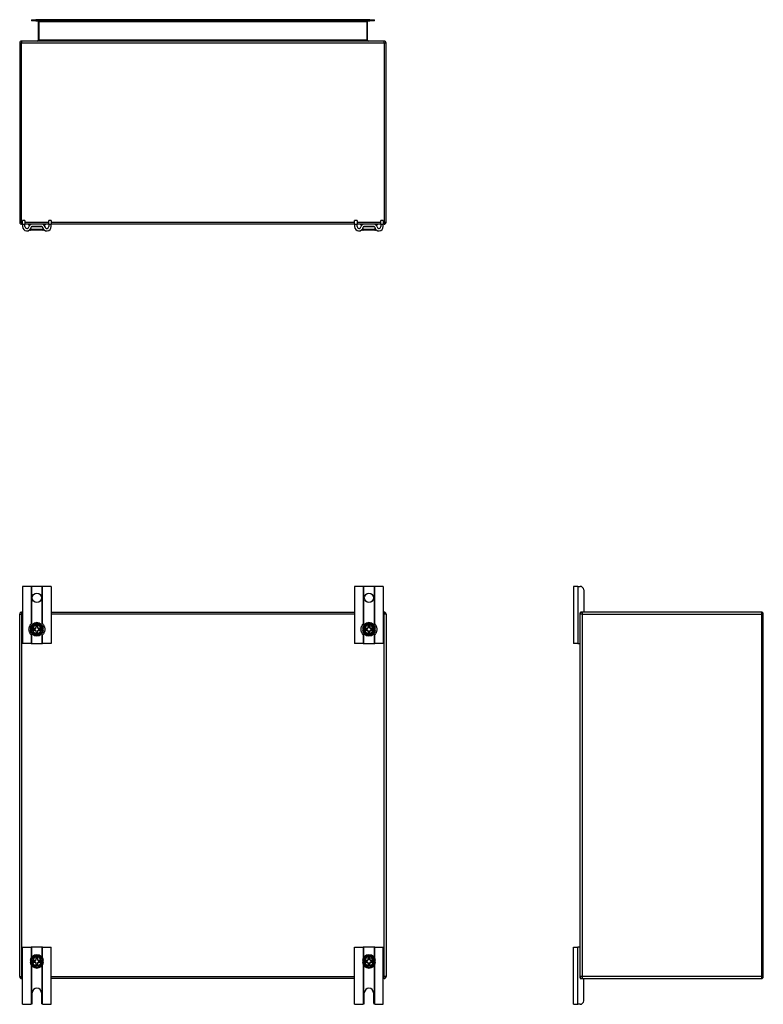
# Model space of a CAD drawing. Header units: inches. Extents: x 7 to 112, y 7 to 76.
# Tile 2 of 61: x 7 to 40, y 33 to 76. Entities that reach past the tile are written whole.
import ezdxf

# ---------------------------------------------------------------- set-up
doc = ezdxf.new("R2010")
doc.units = ezdxf.units.IN
doc.header["$MEASUREMENT"] = 0
doc.layers.add('Visible Edges(ANSI)', color=7, linetype='Continuous', lineweight=25)
doc.layers.add('Visible Tangent Edges(ANSI)', color=7, linetype='Continuous', lineweight=25)

msp = doc.modelspace()

# ---------------------------------------------------------------- linework, layer by layer
at = {"layer": 'Visible Edges(ANSI)'}
for p, q in [((7.985, 75.954), (8.182, 75.954)), ((7.985, 75.954), (7.985, 75.901)), ((8.182, 75.901), (7.985, 75.901)), ((22.765, 75.954), (8.182, 75.954)), ((8.182, 75.901), (22.765, 75.901)), ((8.286, 75.87), (8.286, 75.054)), ((22.66, 75.054), (22.66, 75.87)), ((22.765, 75.954), (22.961, 75.954)), ((22.961, 75.901), (22.765, 75.901)), ((22.961, 75.901), (22.961, 75.954)), ((7.473, 74.939), (7.473, 67.107)), ((23.389, 75.023), (7.557, 75.023)), ((23.473, 67.107), (23.473, 74.939)), ((7.598, 67.024), (7.598, 67.18)), ((7.703, 67.18), (7.598, 67.18)), ((7.703, 67.18), (7.703, 67.024)), ((8.848, 67.18), (8.743, 67.18)), ((8.743, 67.024), (8.743, 67.18)), ((8.848, 67.18), (8.848, 67.024)), ((22.098, 67.024), (22.098, 67.18)), ((22.203, 67.18), (22.098, 67.18)), ((22.203, 67.18), (22.203, 67.024)), ((23.348, 67.18), (23.243, 67.18)), ((23.243, 67.024), (23.243, 67.18)), ((23.348, 67.18), (23.348, 67.024)), ((7.598, 67.023), (7.557, 67.023)), ((7.598, 67.024), (7.598, 66.918)), ((7.703, 66.918), (7.703, 67.024)), ((8.002, 67.023), (7.703, 67.023)), ((7.849, 67.011), (7.849, 67.015)), ((7.932, 67.003), (7.857, 67.003)), ((7.957, 66.835), (7.955, 66.835)), ((8.482, 66.76), (7.964, 66.76)), ((8.444, 67.023), (8.002, 67.023)), ((8.444, 66.918), (8.002, 66.918)), ((8.743, 67.023), (8.444, 67.023)), ((8.492, 66.835), (8.49, 66.835)), ((8.589, 67.003), (8.515, 67.003)), ((8.597, 67.011), (8.597, 67.015)), ((8.743, 67.024), (8.743, 66.918)), ((8.848, 66.918), (8.848, 67.024)), ((22.098, 67.023), (8.848, 67.023)), ((22.098, 67.024), (22.098, 66.918)), ((22.203, 66.918), (22.203, 67.024)), ((22.502, 67.023), (22.203, 67.023)), ((22.349, 67.011), (22.349, 67.015)), ((22.432, 67.003), (22.357, 67.003)), ((22.457, 66.835), (22.455, 66.835)), ((22.982, 66.76), (22.464, 66.76)), ((22.944, 67.023), (22.502, 67.023)), ((22.944, 66.918), (22.502, 66.918)), ((23.243, 67.023), (22.944, 67.023)), ((22.992, 66.835), (22.99, 66.835)), ((23.089, 67.003), (23.015, 67.003)), ((23.097, 67.011), (23.097, 67.015)), ((23.243, 67.024), (23.243, 66.918)), ((23.348, 66.918), (23.348, 67.024)), ((23.389, 67.023), (23.348, 67.023)), ((7.971, 51.208), (7.598, 51.208)), ((7.598, 51.208), (7.598, 48.708)), ((8.002, 51.208), (7.971, 51.208)), ((8.444, 51.208), (8.002, 51.208)), ((8.475, 51.208), (8.444, 51.208)), ((8.848, 51.208), (8.475, 51.208)), ((8.848, 51.208), (8.848, 48.708)), ((22.471, 51.208), (22.098, 51.208)), ((22.098, 51.208), (22.098, 48.708)), ((22.502, 51.208), (22.471, 51.208)), ((22.944, 51.208), (22.502, 51.208)), ((22.975, 51.208), (22.944, 51.208)), ((23.348, 51.208), (22.975, 51.208)), ((23.348, 51.208), (23.348, 48.708)), ((31.836, 51.208), (31.648, 51.208)), ((31.648, 51.208), (31.648, 48.708)), ((31.836, 51.208), (31.942, 51.208)), ((32.098, 51.052), (32.098, 50.114)), ((7.473, 34.167), (7.473, 49.999)), ((7.557, 50.083), (7.598, 50.083)), ((8.848, 50.083), (22.098, 50.083)), ((23.348, 50.083), (23.389, 50.083)), ((23.473, 49.999), (23.473, 34.167)), ((31.941, 49.999), (31.941, 50.052)), ((31.941, 34.167), (31.941, 49.999)), ((31.972, 50.083), (32.025, 50.083)), ((39.857, 50.083), (32.025, 50.083)), ((39.941, 34.167), (39.941, 49.999)), ((8.182, 49.479), (8.19, 49.471)), ((8.19, 49.403), (8.19, 49.471)), ((8.19, 49.471), (8.257, 49.471)), ((8.257, 49.471), (8.265, 49.479)), ((8.257, 49.471), (8.257, 49.403)), ((22.682, 49.479), (22.69, 49.471)), ((22.69, 49.403), (22.69, 49.471)), ((22.69, 49.471), (22.757, 49.471)), ((22.757, 49.471), (22.765, 49.479)), ((22.757, 49.471), (22.757, 49.403)), ((7.934, 49.367), (7.964, 49.367)), ((7.964, 49.3), (7.934, 49.3)), ((7.964, 49.367), (8.021, 49.367)), ((8.021, 49.3), (7.964, 49.3)), ((8.021, 49.367), (8.029, 49.367)), ((8.029, 49.3), (8.021, 49.3)), ((8.029, 49.367), (8.036, 49.367)), ((8.036, 49.3), (8.029, 49.3)), ((8.036, 49.367), (8.154, 49.367)), ((8.154, 49.3), (8.036, 49.3)), ((8.085, 49.3), (8.085, 49.367)), ((8.154, 49.367), (8.15, 49.375)), ((8.154, 49.3), (8.15, 49.292)), ((8.154, 49.367), (8.19, 49.403)), ((8.19, 49.264), (8.154, 49.3)), ((8.182, 49.406), (8.19, 49.403)), ((8.19, 49.264), (8.182, 49.26)), ((8.19, 49.195), (8.182, 49.188)), ((8.19, 49.195), (8.19, 49.264)), ((8.257, 49.195), (8.19, 49.195)), ((8.257, 49.403), (8.265, 49.406)), ((8.257, 49.403), (8.293, 49.367)), ((8.293, 49.3), (8.257, 49.264)), ((8.265, 49.26), (8.257, 49.264)), ((8.257, 49.264), (8.257, 49.195)), ((8.265, 49.188), (8.257, 49.195)), ((8.293, 49.367), (8.296, 49.375)), ((8.293, 49.367), (8.41, 49.367)), ((8.41, 49.3), (8.293, 49.3)), ((8.293, 49.3), (8.296, 49.292)), ((8.361, 49.367), (8.361, 49.3)), ((8.41, 49.367), (8.417, 49.367)), ((8.417, 49.3), (8.41, 49.3)), ((8.417, 49.367), (8.425, 49.367)), ((8.425, 49.3), (8.417, 49.3)), ((8.425, 49.367), (8.482, 49.367)), ((8.482, 49.3), (8.425, 49.3)), ((8.482, 49.367), (8.512, 49.367)), ((8.512, 49.3), (8.482, 49.3)), ((22.434, 49.367), (22.464, 49.367)), ((22.464, 49.3), (22.434, 49.3)), ((22.464, 49.367), (22.521, 49.367)), ((22.521, 49.3), (22.464, 49.3)), ((22.521, 49.367), (22.529, 49.367)), ((22.529, 49.3), (22.521, 49.3)), ((22.529, 49.367), (22.536, 49.367)), ((22.536, 49.3), (22.529, 49.3)), ((22.536, 49.367), (22.654, 49.367)), ((22.654, 49.3), (22.536, 49.3)), ((22.585, 49.3), (22.585, 49.367)), ((22.654, 49.367), (22.65, 49.375)), ((22.654, 49.3), (22.65, 49.292)), ((22.654, 49.367), (22.69, 49.403)), ((22.69, 49.264), (22.654, 49.3)), ((22.682, 49.406), (22.69, 49.403)), ((22.69, 49.264), (22.682, 49.26)), ((22.69, 49.195), (22.682, 49.188)), ((22.69, 49.195), (22.69, 49.264)), ((22.757, 49.195), (22.69, 49.195)), ((22.757, 49.403), (22.765, 49.406)), ((22.757, 49.403), (22.793, 49.367)), ((22.793, 49.3), (22.757, 49.264)), ((22.765, 49.26), (22.757, 49.264)), ((22.757, 49.264), (22.757, 49.195)), ((22.765, 49.188), (22.757, 49.195)), ((22.793, 49.367), (22.796, 49.375)), ((22.793, 49.367), (22.91, 49.367)), ((22.91, 49.3), (22.793, 49.3)), ((22.793, 49.3), (22.796, 49.292)), ((22.861, 49.367), (22.861, 49.3)), ((22.91, 49.367), (22.917, 49.367)), ((22.917, 49.3), (22.91, 49.3)), ((22.917, 49.367), (22.925, 49.367)), ((22.925, 49.3), (22.917, 49.3)), ((22.925, 49.367), (22.982, 49.367)), ((22.982, 49.3), (22.925, 49.3)), ((22.982, 49.367), (23.012, 49.367)), ((23.012, 49.3), (22.982, 49.3)), ((7.971, 48.708), (7.598, 48.708)), ((7.971, 48.708), (8.002, 48.708)), ((8.002, 48.708), (8.444, 48.708)), ((8.444, 48.708), (8.475, 48.708)), ((8.848, 48.708), (8.475, 48.708)), ((22.471, 48.708), (22.098, 48.708)), ((22.471, 48.708), (22.502, 48.708)), ((22.502, 48.708), (22.944, 48.708)), ((22.944, 48.708), (22.975, 48.708)), ((23.348, 48.708), (22.975, 48.708)), ((31.836, 48.708), (31.648, 48.708)), ((31.836, 48.708), (31.91, 48.708)), ((31.941, 48.708), (31.91, 48.708)), ((7.598, 35.458), (7.971, 35.458)), ((7.598, 32.958), (7.598, 35.458)), ((8.002, 35.458), (7.971, 35.458)), ((8.444, 35.458), (8.002, 35.458)), ((8.475, 35.458), (8.444, 35.458)), ((8.475, 35.458), (8.848, 35.458)), ((8.848, 32.958), (8.848, 35.458)), ((22.098, 35.458), (22.471, 35.458)), ((22.098, 32.958), (22.098, 35.458)), ((22.502, 35.458), (22.471, 35.458)), ((22.944, 35.458), (22.502, 35.458)), ((22.975, 35.458), (22.944, 35.458)), ((22.975, 35.458), (23.348, 35.458)), ((23.348, 32.958), (23.348, 35.458)), ((31.648, 35.458), (31.836, 35.458)), ((31.648, 32.958), (31.648, 35.458)), ((31.91, 35.458), (31.836, 35.458)), ((31.91, 35.458), (31.941, 35.458)), ((7.934, 34.867), (7.964, 34.867)), ((7.964, 34.867), (8.021, 34.867)), ((8.021, 34.867), (8.029, 34.867)), ((8.029, 34.867), (8.036, 34.867)), ((8.036, 34.867), (8.154, 34.867)), ((8.085, 34.8), (8.085, 34.867)), ((8.154, 34.867), (8.15, 34.875)), ((8.154, 34.867), (8.19, 34.903)), ((8.182, 34.979), (8.19, 34.971)), ((8.182, 34.906), (8.19, 34.903)), ((8.19, 34.903), (8.19, 34.971)), ((8.19, 34.971), (8.257, 34.971)), ((8.257, 34.971), (8.265, 34.979)), ((8.257, 34.971), (8.257, 34.903)), ((8.257, 34.903), (8.265, 34.906)), ((8.257, 34.903), (8.293, 34.867)), ((8.293, 34.867), (8.296, 34.875)), ((8.293, 34.867), (8.41, 34.867)), ((8.361, 34.867), (8.361, 34.8)), ((8.41, 34.867), (8.417, 34.867)), ((8.417, 34.867), (8.425, 34.867)), ((8.425, 34.867), (8.482, 34.867)), ((8.482, 34.867), (8.512, 34.867)), ((22.434, 34.867), (22.464, 34.867)), ((22.464, 34.867), (22.521, 34.867)), ((22.521, 34.867), (22.529, 34.867)), ((22.529, 34.867), (22.536, 34.867)), ((22.536, 34.867), (22.654, 34.867)), ((22.585, 34.8), (22.585, 34.867)), ((22.654, 34.867), (22.65, 34.875)), ((22.654, 34.867), (22.69, 34.903)), ((22.682, 34.979), (22.69, 34.971)), ((22.682, 34.906), (22.69, 34.903)), ((22.69, 34.903), (22.69, 34.971)), ((22.69, 34.971), (22.757, 34.971)), ((22.757, 34.971), (22.765, 34.979)), ((22.757, 34.971), (22.757, 34.903)), ((22.757, 34.903), (22.765, 34.906)), ((22.757, 34.903), (22.793, 34.867)), ((22.793, 34.867), (22.796, 34.875)), ((22.793, 34.867), (22.91, 34.867)), ((22.861, 34.867), (22.861, 34.8)), ((22.91, 34.867), (22.917, 34.867)), ((22.917, 34.867), (22.925, 34.867)), ((22.925, 34.867), (22.982, 34.867)), ((22.982, 34.867), (23.012, 34.867)), ((7.964, 34.8), (7.934, 34.8)), ((8.021, 34.8), (7.964, 34.8)), ((8.029, 34.8), (8.021, 34.8)), ((8.036, 34.8), (8.029, 34.8)), ((8.154, 34.8), (8.036, 34.8)), ((8.154, 34.8), (8.15, 34.792)), ((8.19, 34.764), (8.154, 34.8)), ((8.19, 34.764), (8.182, 34.76)), ((8.19, 34.695), (8.182, 34.688)), ((8.19, 34.695), (8.19, 34.764)), ((8.257, 34.695), (8.19, 34.695)), ((8.293, 34.8), (8.257, 34.764)), ((8.265, 34.76), (8.257, 34.764)), ((8.257, 34.764), (8.257, 34.695)), ((8.265, 34.688), (8.257, 34.695)), ((8.41, 34.8), (8.293, 34.8)), ((8.293, 34.8), (8.296, 34.792)), ((8.417, 34.8), (8.41, 34.8)), ((8.425, 34.8), (8.417, 34.8)), ((8.482, 34.8), (8.425, 34.8)), ((8.512, 34.8), (8.482, 34.8)), ((22.464, 34.8), (22.434, 34.8)), ((22.521, 34.8), (22.464, 34.8)), ((22.529, 34.8), (22.521, 34.8)), ((22.536, 34.8), (22.529, 34.8)), ((22.654, 34.8), (22.536, 34.8)), ((22.654, 34.8), (22.65, 34.792)), ((22.69, 34.764), (22.654, 34.8)), ((22.69, 34.764), (22.682, 34.76)), ((22.69, 34.695), (22.682, 34.688)), ((22.69, 34.695), (22.69, 34.764)), ((22.757, 34.695), (22.69, 34.695)), ((22.793, 34.8), (22.757, 34.764)), ((22.765, 34.76), (22.757, 34.764)), ((22.757, 34.764), (22.757, 34.695)), ((22.765, 34.688), (22.757, 34.695)), ((22.91, 34.8), (22.793, 34.8)), ((22.793, 34.8), (22.796, 34.792)), ((22.917, 34.8), (22.91, 34.8)), ((22.925, 34.8), (22.917, 34.8)), ((22.982, 34.8), (22.925, 34.8)), ((23.012, 34.8), (22.982, 34.8)), ((7.598, 34.083), (7.557, 34.083)), ((22.098, 34.083), (8.848, 34.083)), ((23.389, 34.083), (23.348, 34.083)), ((31.941, 34.114), (31.941, 34.167)), ((32.025, 34.083), (31.972, 34.083)), ((32.025, 34.083), (39.857, 34.083)), ((32.098, 33.114), (32.098, 34.052)), ((8.02, 33.02), (8.02, 33.458)), ((8.426, 33.458), (8.426, 33.02)), ((22.52, 33.02), (22.52, 33.458)), ((22.926, 33.458), (22.926, 33.02)), ((7.598, 32.958), (7.958, 32.958)), ((8.488, 32.958), (8.848, 32.958)), ((22.098, 32.958), (22.458, 32.958)), ((22.988, 32.958), (23.348, 32.958)), ((31.648, 32.958), (31.836, 32.958)), ((31.942, 32.958), (31.836, 32.958))]:
    msp.add_line(p, q, dxfattribs=at)
at = {"layer": 'Visible Edges(ANSI)', "flags": 128}
for points in [[(7.94, 66.807), (7.938, 66.804), (7.937, 66.802), (7.936, 66.8), (7.935, 66.797), (7.935, 66.794), (7.935, 66.792), (7.934, 66.789), (7.935, 66.786), (7.935, 66.784), (7.936, 66.781), (7.937, 66.778), (7.938, 66.776), (7.939, 66.774), (7.941, 66.771), (7.943, 66.769), (7.944, 66.768), (7.947, 66.766), (7.949, 66.764), (7.951, 66.763), (7.954, 66.762), (7.956, 66.761), (7.959, 66.761), (7.962, 66.76), (7.964, 66.76)], [(7.957, 66.835), (7.956, 66.834), (7.955, 66.833), (7.955, 66.831), (7.954, 66.83), (7.954, 66.829), (7.953, 66.828), (7.952, 66.827), (7.952, 66.825), (7.951, 66.824), (7.95, 66.823), (7.95, 66.822), (7.949, 66.821), (7.948, 66.819), (7.948, 66.818), (7.947, 66.817), (7.946, 66.816), (7.945, 66.815), (7.945, 66.814), (7.944, 66.812), (7.943, 66.811), (7.942, 66.81), (7.942, 66.809), (7.941, 66.808), (7.94, 66.807)], [(8.482, 66.76), (8.485, 66.76), (8.488, 66.761), (8.49, 66.761), (8.493, 66.762), (8.495, 66.763), (8.498, 66.764), (8.5, 66.766), (8.502, 66.768), (8.504, 66.769), (8.506, 66.771), (8.507, 66.774), (8.509, 66.776), (8.51, 66.778), (8.511, 66.781), (8.511, 66.784), (8.512, 66.786), (8.512, 66.789), (8.512, 66.792), (8.512, 66.794), (8.511, 66.797), (8.51, 66.8), (8.509, 66.802), (8.508, 66.804), (8.507, 66.807)], [(8.507, 66.807), (8.506, 66.808), (8.505, 66.809), (8.504, 66.81), (8.503, 66.811), (8.503, 66.812), (8.502, 66.814), (8.501, 66.815), (8.5, 66.816), (8.5, 66.817), (8.499, 66.818), (8.498, 66.819), (8.498, 66.821), (8.497, 66.822), (8.496, 66.823), (8.495, 66.824), (8.495, 66.825), (8.494, 66.827), (8.493, 66.828), (8.493, 66.829), (8.492, 66.83), (8.492, 66.831), (8.491, 66.833), (8.49, 66.834), (8.49, 66.835)], [(22.44, 66.807), (22.438, 66.804), (22.437, 66.802), (22.436, 66.8), (22.435, 66.797), (22.435, 66.794), (22.435, 66.792), (22.434, 66.789), (22.435, 66.786), (22.435, 66.784), (22.436, 66.781), (22.437, 66.778), (22.438, 66.776), (22.439, 66.774), (22.441, 66.771), (22.443, 66.769), (22.444, 66.768), (22.447, 66.766), (22.449, 66.764), (22.451, 66.763), (22.454, 66.762), (22.456, 66.761), (22.459, 66.761), (22.462, 66.76), (22.464, 66.76)], [(22.457, 66.835), (22.456, 66.834), (22.455, 66.833), (22.455, 66.831), (22.454, 66.83), (22.454, 66.829), (22.453, 66.828), (22.452, 66.827), (22.452, 66.825), (22.451, 66.824), (22.45, 66.823), (22.45, 66.822), (22.449, 66.821), (22.448, 66.819), (22.448, 66.818), (22.447, 66.817), (22.446, 66.816), (22.445, 66.815), (22.445, 66.814), (22.444, 66.812), (22.443, 66.811), (22.442, 66.81), (22.442, 66.809), (22.441, 66.808), (22.44, 66.807)], [(22.982, 66.76), (22.985, 66.76), (22.988, 66.761), (22.99, 66.761), (22.993, 66.762), (22.995, 66.763), (22.998, 66.764), (23, 66.766), (23.002, 66.768), (23.004, 66.769), (23.006, 66.771), (23.007, 66.774), (23.009, 66.776), (23.01, 66.778), (23.011, 66.781), (23.011, 66.784), (23.012, 66.786), (23.012, 66.789), (23.012, 66.792), (23.012, 66.794), (23.011, 66.797), (23.01, 66.8), (23.009, 66.802), (23.008, 66.804), (23.007, 66.807)], [(23.007, 66.807), (23.006, 66.808), (23.005, 66.809), (23.004, 66.81), (23.003, 66.811), (23.003, 66.812), (23.002, 66.814), (23.001, 66.815), (23, 66.816), (23, 66.817), (22.999, 66.818), (22.998, 66.819), (22.998, 66.821), (22.997, 66.822), (22.996, 66.823), (22.995, 66.824), (22.995, 66.825), (22.994, 66.827), (22.993, 66.828), (22.993, 66.829), (22.992, 66.83), (22.992, 66.831), (22.991, 66.833), (22.99, 66.834), (22.99, 66.835)], [(7.971, 49.098), (7.966, 49.104), (7.958, 49.114), (7.948, 49.127), (7.937, 49.142), (7.925, 49.161), (7.913, 49.183), (7.903, 49.205), (7.895, 49.229), (7.888, 49.254), (7.883, 49.281), (7.88, 49.307), (7.879, 49.333), (7.88, 49.359), (7.883, 49.385), (7.888, 49.412), (7.895, 49.437), (7.903, 49.461), (7.913, 49.483), (7.925, 49.505), (7.937, 49.524), (7.948, 49.54), (7.958, 49.553), (7.966, 49.562), (7.971, 49.568)], [(7.971, 49.568), (7.972, 49.569), (7.972, 49.569), (7.973, 49.57), (7.974, 49.571), (7.975, 49.572), (7.976, 49.573), (7.977, 49.574), (7.978, 49.575), (7.979, 49.576), (7.98, 49.577), (7.981, 49.579), (7.983, 49.58), (7.984, 49.581), (7.986, 49.583), (7.987, 49.584), (7.989, 49.586), (7.99, 49.587), (7.992, 49.589), (7.994, 49.59), (7.995, 49.592), (7.997, 49.593), (7.999, 49.594), (8, 49.596), (8.002, 49.597)], [(8.444, 49.597), (8.446, 49.596), (8.448, 49.594), (8.449, 49.593), (8.451, 49.592), (8.453, 49.59), (8.454, 49.589), (8.456, 49.587), (8.458, 49.586), (8.459, 49.584), (8.461, 49.583), (8.462, 49.581), (8.464, 49.58), (8.465, 49.579), (8.466, 49.577), (8.468, 49.576), (8.469, 49.575), (8.47, 49.574), (8.471, 49.573), (8.472, 49.572), (8.473, 49.571), (8.474, 49.57), (8.474, 49.569), (8.475, 49.569), (8.475, 49.568)], [(8.475, 49.568), (8.48, 49.562), (8.489, 49.553), (8.499, 49.54), (8.51, 49.524), (8.522, 49.505), (8.533, 49.483), (8.543, 49.461), (8.552, 49.437), (8.559, 49.412), (8.564, 49.385), (8.567, 49.359), (8.568, 49.333), (8.567, 49.307), (8.564, 49.281), (8.559, 49.254), (8.552, 49.229), (8.543, 49.205), (8.533, 49.183), (8.522, 49.161), (8.51, 49.142), (8.499, 49.127), (8.489, 49.114), (8.48, 49.104), (8.475, 49.098)], [(22.471, 49.098), (22.466, 49.104), (22.458, 49.114), (22.448, 49.127), (22.437, 49.142), (22.425, 49.161), (22.413, 49.183), (22.403, 49.205), (22.395, 49.229), (22.388, 49.254), (22.383, 49.281), (22.38, 49.307), (22.379, 49.333), (22.38, 49.359), (22.383, 49.385), (22.388, 49.412), (22.395, 49.437), (22.403, 49.461), (22.413, 49.483), (22.425, 49.505), (22.437, 49.524), (22.448, 49.54), (22.458, 49.553), (22.466, 49.562), (22.471, 49.568)], [(22.471, 49.568), (22.472, 49.569), (22.472, 49.569), (22.473, 49.57), (22.474, 49.571), (22.475, 49.572), (22.476, 49.573), (22.477, 49.574), (22.478, 49.575), (22.479, 49.576), (22.48, 49.577), (22.481, 49.579), (22.483, 49.58), (22.484, 49.581), (22.486, 49.583), (22.487, 49.584), (22.489, 49.586), (22.49, 49.587), (22.492, 49.589), (22.494, 49.59), (22.495, 49.592), (22.497, 49.593), (22.499, 49.594), (22.5, 49.596), (22.502, 49.597)], [(22.944, 49.597), (22.946, 49.596), (22.948, 49.594), (22.949, 49.593), (22.951, 49.592), (22.953, 49.59), (22.954, 49.589), (22.956, 49.587), (22.958, 49.586), (22.959, 49.584), (22.961, 49.583), (22.962, 49.581), (22.964, 49.58), (22.965, 49.579), (22.966, 49.577), (22.968, 49.576), (22.969, 49.575), (22.97, 49.574), (22.971, 49.573), (22.972, 49.572), (22.973, 49.571), (22.974, 49.57), (22.974, 49.569), (22.975, 49.569), (22.975, 49.568)], [(22.975, 49.568), (22.98, 49.562), (22.989, 49.553), (22.999, 49.54), (23.01, 49.524), (23.022, 49.505), (23.033, 49.483), (23.043, 49.461), (23.052, 49.437), (23.059, 49.412), (23.064, 49.385), (23.067, 49.359), (23.068, 49.333), (23.067, 49.307), (23.064, 49.281), (23.059, 49.254), (23.052, 49.229), (23.043, 49.205), (23.033, 49.183), (23.022, 49.161), (23.01, 49.142), (22.999, 49.127), (22.989, 49.114), (22.98, 49.104), (22.975, 49.098)], [(8.002, 49.069), (8, 49.07), (7.999, 49.072), (7.997, 49.073), (7.995, 49.075), (7.994, 49.076), (7.992, 49.078), (7.99, 49.079), (7.989, 49.081), (7.987, 49.082), (7.986, 49.084), (7.984, 49.085), (7.983, 49.086), (7.981, 49.088), (7.98, 49.089), (7.979, 49.09), (7.978, 49.092), (7.977, 49.093), (7.976, 49.094), (7.975, 49.095), (7.974, 49.096), (7.973, 49.097), (7.972, 49.097), (7.972, 49.098), (7.971, 49.098)], [(8.475, 49.098), (8.475, 49.098), (8.474, 49.097), (8.474, 49.097), (8.473, 49.096), (8.472, 49.095), (8.471, 49.094), (8.47, 49.093), (8.469, 49.092), (8.468, 49.09), (8.466, 49.089), (8.465, 49.088), (8.464, 49.086), (8.462, 49.085), (8.461, 49.084), (8.459, 49.082), (8.458, 49.081), (8.456, 49.079), (8.454, 49.078), (8.453, 49.076), (8.451, 49.075), (8.449, 49.073), (8.448, 49.072), (8.446, 49.07), (8.444, 49.069)], [(22.502, 49.069), (22.5, 49.07), (22.499, 49.072), (22.497, 49.073), (22.495, 49.075), (22.494, 49.076), (22.492, 49.078), (22.49, 49.079), (22.489, 49.081), (22.487, 49.082), (22.486, 49.084), (22.484, 49.085), (22.483, 49.086), (22.481, 49.088), (22.48, 49.089), (22.479, 49.09), (22.478, 49.092), (22.477, 49.093), (22.476, 49.094), (22.475, 49.095), (22.474, 49.096), (22.473, 49.097), (22.472, 49.097), (22.472, 49.098), (22.471, 49.098)], [(22.975, 49.098), (22.975, 49.098), (22.974, 49.097), (22.974, 49.097), (22.973, 49.096), (22.972, 49.095), (22.971, 49.094), (22.97, 49.093), (22.969, 49.092), (22.968, 49.09), (22.966, 49.089), (22.965, 49.088), (22.964, 49.086), (22.962, 49.085), (22.961, 49.084), (22.959, 49.082), (22.958, 49.081), (22.956, 49.079), (22.954, 49.078), (22.953, 49.076), (22.951, 49.075), (22.949, 49.073), (22.948, 49.072), (22.946, 49.07), (22.944, 49.069)], [(7.971, 32.96), (7.971, 32.96), (7.971, 32.959), (7.97, 32.959), (7.97, 32.959), (7.97, 32.959), (7.969, 32.959), (7.969, 32.959), (7.968, 32.959), (7.968, 32.959), (7.967, 32.959), (7.967, 32.959), (7.966, 32.959), (7.966, 32.959), (7.965, 32.959), (7.965, 32.958), (7.964, 32.958), (7.963, 32.958), (7.963, 32.958), (7.962, 32.958), (7.961, 32.958), (7.961, 32.958), (7.96, 32.958), (7.959, 32.958), (7.958, 32.958)], [(8.002, 32.976), (8.001, 32.975), (7.999, 32.974), (7.998, 32.972), (7.996, 32.971), (7.994, 32.97), (7.993, 32.969), (7.991, 32.968), (7.989, 32.967), (7.988, 32.966), (7.986, 32.965), (7.985, 32.964), (7.983, 32.963), (7.981, 32.963), (7.98, 32.962), (7.979, 32.962), (7.978, 32.961), (7.976, 32.961), (7.975, 32.961), (7.974, 32.96), (7.974, 32.96), (7.973, 32.96), (7.972, 32.96), (7.972, 32.96), (7.971, 32.96)], [(8.475, 32.96), (8.475, 32.96), (8.474, 32.96), (8.474, 32.96), (8.473, 32.96), (8.472, 32.96), (8.471, 32.961), (8.47, 32.961), (8.469, 32.961), (8.468, 32.962), (8.466, 32.962), (8.465, 32.963), (8.463, 32.963), (8.462, 32.964), (8.46, 32.965), (8.459, 32.966), (8.457, 32.967), (8.455, 32.968), (8.454, 32.969), (8.452, 32.97), (8.451, 32.971), (8.449, 32.972), (8.447, 32.974), (8.446, 32.975), (8.444, 32.976)], [(8.488, 32.958), (8.487, 32.958), (8.487, 32.958), (8.486, 32.958), (8.485, 32.958), (8.485, 32.958), (8.484, 32.958), (8.483, 32.958), (8.483, 32.958), (8.482, 32.958), (8.481, 32.959), (8.481, 32.959), (8.48, 32.959), (8.48, 32.959), (8.479, 32.959), (8.479, 32.959), (8.478, 32.959), (8.478, 32.959), (8.477, 32.959), (8.477, 32.959), (8.476, 32.959), (8.476, 32.959), (8.476, 32.959), (8.475, 32.96), (8.475, 32.96)], [(22.471, 32.96), (22.471, 32.96), (22.471, 32.959), (22.47, 32.959), (22.47, 32.959), (22.47, 32.959), (22.469, 32.959), (22.469, 32.959), (22.468, 32.959), (22.468, 32.959), (22.467, 32.959), (22.467, 32.959), (22.466, 32.959), (22.466, 32.959), (22.465, 32.959), (22.465, 32.958), (22.464, 32.958), (22.463, 32.958), (22.463, 32.958), (22.462, 32.958), (22.461, 32.958), (22.461, 32.958), (22.46, 32.958), (22.459, 32.958), (22.458, 32.958)], [(22.502, 32.976), (22.501, 32.975), (22.499, 32.974), (22.498, 32.972), (22.496, 32.971), (22.494, 32.97), (22.493, 32.969), (22.491, 32.968), (22.489, 32.967), (22.488, 32.966), (22.486, 32.965), (22.485, 32.964), (22.483, 32.963), (22.481, 32.963), (22.48, 32.962), (22.479, 32.962), (22.478, 32.961), (22.476, 32.961), (22.475, 32.961), (22.474, 32.96), (22.474, 32.96), (22.473, 32.96), (22.472, 32.96), (22.472, 32.96), (22.471, 32.96)], [(22.975, 32.96), (22.975, 32.96), (22.974, 32.96), (22.974, 32.96), (22.973, 32.96), (22.972, 32.96), (22.971, 32.961), (22.97, 32.961), (22.969, 32.961), (22.968, 32.962), (22.966, 32.962), (22.965, 32.963), (22.963, 32.963), (22.962, 32.964), (22.96, 32.965), (22.959, 32.966), (22.957, 32.967), (22.955, 32.968), (22.954, 32.969), (22.952, 32.97), (22.951, 32.971), (22.949, 32.972), (22.947, 32.974), (22.946, 32.975), (22.944, 32.976)], [(22.988, 32.958), (22.987, 32.958), (22.987, 32.958), (22.986, 32.958), (22.985, 32.958), (22.985, 32.958), (22.984, 32.958), (22.983, 32.958), (22.983, 32.958), (22.982, 32.958), (22.981, 32.959), (22.981, 32.959), (22.98, 32.959), (22.98, 32.959), (22.979, 32.959), (22.979, 32.959), (22.978, 32.959), (22.978, 32.959), (22.977, 32.959), (22.977, 32.959), (22.976, 32.959), (22.976, 32.959), (22.976, 32.959), (22.975, 32.96), (22.975, 32.96)]]:
    msp.add_lwpolyline(points, dxfattribs=at)
at = {"layer": 'Visible Edges(ANSI)'}
for centre in [(8.223, 50.708), (22.723, 50.708)]:
    msp.add_circle(centre, 0.203, dxfattribs=at)
for centre, radius, start, end in [((8.255, 75.87), 0.031, 0, 90), ((22.691, 75.87), 0.031, 90, 180), ((7.557, 74.939), 0.084, 90, 180), ((8.255, 75.054), 0.031, 270, 0), ((22.691, 75.054), 0.031, 180, 270), ((23.389, 74.939), 0.084, 0, 90), ((7.557, 67.107), 0.084, 180, 270), ((23.389, 67.107), 0.084, 270, 0), ((7.786, 66.918), 0.188, 180, 351.8436), ((7.786, 66.918), 0.0825, 180, 351.8436), ((7.857, 67.015), 0.00787, 90, 180), ((7.857, 67.011), 0.00787, 180, 270), ((8.002, 66.887), 0.136, 90, 171.8436), ((7.781, 66.918), 0.192, 334.4877, 352.4645), ((8.002, 66.887), 0.031, 90, 171.8436), ((8.444, 66.887), 0.136, 8.1564, 90), ((8.444, 66.887), 0.031, 8.1564, 90), ((8.661, 66.918), 0.188, 188.1564, 0), ((8.665, 66.918), 0.192, 187.5355, 205.5123), ((8.661, 66.918), 0.0825, 188.1564, 0), ((8.589, 67.015), 0.00787, 0, 90), ((8.589, 67.011), 0.00787, 270, 0), ((22.286, 66.918), 0.188, 180, 351.8436), ((22.286, 66.918), 0.0825, 180, 351.8436), ((22.357, 67.015), 0.00787, 90, 180), ((22.357, 67.011), 0.00787, 180, 270), ((22.502, 66.887), 0.136, 90, 171.8436), ((22.281, 66.918), 0.192, 334.4877, 352.4645), ((22.502, 66.887), 0.031, 90, 171.8436), ((22.944, 66.887), 0.136, 8.1564, 90), ((22.944, 66.887), 0.031, 8.1564, 90), ((23.161, 66.918), 0.188, 188.1564, 0), ((23.165, 66.918), 0.192, 187.5355, 205.5123), ((23.161, 66.918), 0.0825, 188.1564, 0), ((23.089, 67.015), 0.00787, 0, 90), ((23.089, 67.011), 0.00787, 270, 0), ((31.942, 51.052), 0.156, 0, 90), ((7.557, 49.999), 0.084, 90, 180), ((23.389, 49.999), 0.084, 0, 90), ((32.025, 49.999), 0.084, 90, 180), ((31.972, 50.052), 0.031, 90, 180), ((32.067, 50.114), 0.031, 270, 0), ((39.857, 49.999), 0.084, 0, 90), ((8.223, 49.333), 0.291, 6.6104, 173.3896), ((8.223, 49.333), 0.197, 9.7878, 170.2122), ((22.723, 49.333), 0.291, 6.6104, 173.3896), ((22.723, 49.333), 0.197, 9.7878, 170.2122), ((8.223, 49.333), 0.291, 186.6104, 353.3896), ((8.223, 49.333), 0.269, 172.8461, 187.1539), ((8.223, 49.333), 0.197, 189.7878, 350.2122), ((8.223, 49.333), 0.269, 352.8461, 7.1539), ((22.723, 49.333), 0.291, 186.6104, 353.3896), ((22.723, 49.333), 0.269, 172.8461, 187.1539), ((22.723, 49.333), 0.197, 189.7878, 350.2122), ((22.723, 49.333), 0.269, 352.8461, 7.1539), ((31.91, 48.739), 0.031, 270, 0), ((31.91, 35.427), 0.031, 0, 90), ((8.223, 34.833), 0.291, 6.6104, 173.3896), ((8.223, 34.833), 0.269, 172.8461, 187.1539), ((8.223, 34.833), 0.197, 9.7878, 170.2122), ((8.223, 34.833), 0.269, 352.8461, 7.1539), ((22.723, 34.833), 0.291, 6.6104, 173.3896), ((22.723, 34.833), 0.269, 172.8461, 187.1539), ((22.723, 34.833), 0.197, 9.7878, 170.2122), ((22.723, 34.833), 0.269, 352.8461, 7.1539), ((8.223, 34.833), 0.291, 186.6104, 353.3896), ((8.223, 34.833), 0.197, 189.7878, 350.2122), ((22.723, 34.833), 0.291, 186.6104, 353.3896), ((22.723, 34.833), 0.197, 189.7878, 350.2122), ((7.557, 34.167), 0.084, 180, 270), ((23.389, 34.167), 0.084, 270, 0), ((32.025, 34.167), 0.084, 180, 270), ((31.972, 34.114), 0.031, 180, 270), ((32.067, 34.052), 0.031, 0, 90), ((39.857, 34.167), 0.084, 270, 0), ((8.223, 33.458), 0.203, 0, 180), ((22.723, 33.458), 0.203, 0, 180), ((31.942, 33.114), 0.156, 270, 0), ((7.958, 33.02), 0.062, 314.9335, 0), ((8.488, 33.02), 0.062, 180, 225.0665), ((22.458, 33.02), 0.062, 314.9335, 0), ((22.988, 33.02), 0.062, 180, 225.0665)]:
    msp.add_arc(centre, radius, start, end, dxfattribs=at)
at = {"layer": 'Visible Tangent Edges(ANSI)'}
for p, q in [((8.182, 75.901), (8.182, 75.954)), ((8.317, 75.87), (8.286, 75.87)), ((8.317, 75.901), (8.317, 75.87)), ((8.317, 75.054), (8.317, 75.87)), ((8.317, 75.87), (22.629, 75.87)), ((22.629, 75.87), (22.629, 75.901)), ((22.629, 75.87), (22.629, 75.054)), ((22.66, 75.87), (22.629, 75.87)), ((22.765, 75.954), (22.765, 75.901)), ((7.473, 74.939), (7.557, 74.939)), ((7.557, 75.023), (7.557, 74.939)), ((7.557, 74.939), (23.389, 74.939)), ((7.557, 67.107), (7.557, 74.939)), ((8.317, 75.054), (8.286, 75.054)), ((22.629, 75.054), (8.317, 75.054)), ((22.629, 75.054), (22.66, 75.054)), ((23.389, 74.939), (23.389, 75.023)), ((23.389, 74.939), (23.473, 74.939)), ((23.389, 74.939), (23.389, 67.107)), ((7.473, 67.107), (7.557, 67.107)), ((7.557, 67.107), (7.557, 67.023)), ((7.557, 67.107), (7.598, 67.107)), ((7.703, 67.107), (8.743, 67.107)), ((8.848, 67.107), (22.098, 67.107)), ((22.203, 67.107), (23.243, 67.107)), ((23.348, 67.107), (23.389, 67.107)), ((23.389, 67.107), (23.389, 67.023)), ((23.389, 67.107), (23.473, 67.107)), ((7.598, 67.024), (7.703, 67.024)), ((7.956, 67.015), (7.849, 67.015)), ((7.849, 67.011), (7.947, 67.011)), ((7.94, 66.807), (8.507, 66.807)), ((8.471, 66.903), (7.976, 66.903)), ((8.597, 67.015), (8.49, 67.015)), ((8.5, 67.011), (8.597, 67.011)), ((8.743, 67.024), (8.848, 67.024)), ((22.098, 67.024), (22.203, 67.024)), ((22.456, 67.015), (22.349, 67.015)), ((22.349, 67.011), (22.447, 67.011)), ((22.44, 66.807), (23.007, 66.807)), ((22.971, 66.903), (22.476, 66.903)), ((23.097, 67.015), (22.99, 67.015)), ((23, 67.011), (23.097, 67.011)), ((23.243, 67.024), (23.348, 67.024)), ((7.971, 51.208), (7.971, 49.568)), ((8.002, 49.597), (8.002, 51.208)), ((8.444, 51.208), (8.444, 49.597)), ((8.475, 49.568), (8.475, 51.208)), ((22.471, 51.208), (22.471, 49.568)), ((22.502, 49.597), (22.502, 51.208)), ((22.944, 51.208), (22.944, 49.597)), ((22.975, 49.568), (22.975, 51.208)), ((31.836, 51.208), (31.836, 48.708)), ((7.473, 49.999), (7.557, 49.999)), ((7.557, 50.083), (7.557, 49.999)), ((7.598, 49.999), (7.557, 49.999)), ((7.557, 49.999), (7.557, 34.167)), ((22.098, 49.999), (8.848, 49.999)), ((23.389, 49.999), (23.348, 49.999)), ((23.389, 50.083), (23.389, 49.999)), ((23.473, 49.999), (23.389, 49.999)), ((23.389, 34.167), (23.389, 49.999)), ((32.025, 49.999), (31.941, 49.999)), ((32.025, 50.083), (32.025, 49.999)), ((32.025, 49.999), (39.857, 49.999)), ((32.025, 49.999), (32.025, 34.167)), ((39.857, 50.083), (39.857, 49.999)), ((39.857, 49.999), (39.857, 34.167)), ((39.941, 49.999), (39.857, 49.999)), ((8.182, 49.479), (8.182, 49.406)), ((8.265, 49.479), (8.182, 49.479)), ((8.265, 49.406), (8.265, 49.479)), ((22.682, 49.479), (22.682, 49.406)), ((22.765, 49.479), (22.682, 49.479)), ((22.765, 49.406), (22.765, 49.479)), ((7.971, 49.098), (7.971, 48.708)), ((8.002, 48.708), (8.002, 49.069)), ((8.031, 49.376), (8.039, 49.375)), ((8.031, 49.29), (8.039, 49.292)), ((8.15, 49.375), (8.039, 49.375)), ((8.039, 49.292), (8.15, 49.292)), ((8.182, 49.406), (8.15, 49.375)), ((8.15, 49.292), (8.182, 49.26)), ((8.182, 49.26), (8.182, 49.188)), ((8.182, 49.188), (8.265, 49.188)), ((8.296, 49.375), (8.265, 49.406)), ((8.265, 49.26), (8.296, 49.292)), ((8.265, 49.188), (8.265, 49.26)), ((8.408, 49.375), (8.296, 49.375)), ((8.296, 49.292), (8.408, 49.292)), ((8.415, 49.376), (8.408, 49.375)), ((8.415, 49.29), (8.408, 49.292)), ((8.444, 49.069), (8.444, 48.708)), ((8.475, 48.708), (8.475, 49.098)), ((22.471, 49.098), (22.471, 48.708)), ((22.502, 48.708), (22.502, 49.069)), ((22.531, 49.376), (22.539, 49.375)), ((22.531, 49.29), (22.539, 49.292)), ((22.65, 49.375), (22.539, 49.375)), ((22.539, 49.292), (22.65, 49.292)), ((22.682, 49.406), (22.65, 49.375)), ((22.65, 49.292), (22.682, 49.26)), ((22.682, 49.26), (22.682, 49.188)), ((22.682, 49.188), (22.765, 49.188)), ((22.796, 49.375), (22.765, 49.406)), ((22.765, 49.26), (22.796, 49.292)), ((22.765, 49.188), (22.765, 49.26)), ((22.908, 49.375), (22.796, 49.375)), ((22.796, 49.292), (22.908, 49.292)), ((22.915, 49.376), (22.908, 49.375)), ((22.915, 49.29), (22.908, 49.292)), ((22.944, 49.069), (22.944, 48.708)), ((22.975, 48.708), (22.975, 49.098)), ((7.971, 35.458), (7.971, 34.978)), ((8.002, 35.022), (8.002, 35.458)), ((8.444, 35.458), (8.444, 35.022)), ((8.475, 34.978), (8.475, 35.458)), ((22.471, 35.458), (22.471, 34.978)), ((22.502, 35.022), (22.502, 35.458)), ((22.944, 35.458), (22.944, 35.022)), ((22.975, 34.978), (22.975, 35.458)), ((31.836, 32.958), (31.836, 35.458)), ((8.031, 34.876), (8.039, 34.875)), ((8.15, 34.875), (8.039, 34.875)), ((8.182, 34.906), (8.15, 34.875)), ((8.182, 34.979), (8.182, 34.906)), ((8.265, 34.979), (8.182, 34.979)), ((8.265, 34.906), (8.265, 34.979)), ((8.296, 34.875), (8.265, 34.906)), ((8.408, 34.875), (8.296, 34.875)), ((8.415, 34.876), (8.408, 34.875)), ((22.531, 34.876), (22.539, 34.875)), ((22.65, 34.875), (22.539, 34.875)), ((22.682, 34.906), (22.65, 34.875)), ((22.682, 34.979), (22.682, 34.906)), ((22.765, 34.979), (22.682, 34.979)), ((22.765, 34.906), (22.765, 34.979)), ((22.796, 34.875), (22.765, 34.906)), ((22.908, 34.875), (22.796, 34.875)), ((22.915, 34.876), (22.908, 34.875)), ((7.971, 34.688), (7.971, 32.96)), ((8.002, 32.976), (8.002, 34.645)), ((8.031, 34.79), (8.039, 34.792)), ((8.039, 34.792), (8.15, 34.792)), ((8.15, 34.792), (8.182, 34.76)), ((8.182, 34.76), (8.182, 34.688)), ((8.182, 34.688), (8.265, 34.688)), ((8.265, 34.76), (8.296, 34.792)), ((8.265, 34.688), (8.265, 34.76)), ((8.296, 34.792), (8.408, 34.792)), ((8.415, 34.79), (8.408, 34.792)), ((8.444, 34.645), (8.444, 32.976)), ((8.475, 32.96), (8.475, 34.688)), ((22.471, 34.688), (22.471, 32.96)), ((22.502, 32.976), (22.502, 34.645)), ((22.531, 34.79), (22.539, 34.792)), ((22.539, 34.792), (22.65, 34.792)), ((22.65, 34.792), (22.682, 34.76)), ((22.682, 34.76), (22.682, 34.688)), ((22.682, 34.688), (22.765, 34.688)), ((22.765, 34.76), (22.796, 34.792)), ((22.765, 34.688), (22.765, 34.76)), ((22.796, 34.792), (22.908, 34.792)), ((22.915, 34.79), (22.908, 34.792)), ((22.944, 34.645), (22.944, 32.976)), ((22.975, 32.96), (22.975, 34.688)), ((7.473, 34.167), (7.557, 34.167)), ((7.557, 34.083), (7.557, 34.167)), ((7.557, 34.167), (7.598, 34.167)), ((8.848, 34.167), (22.098, 34.167)), ((23.348, 34.167), (23.389, 34.167)), ((23.473, 34.167), (23.389, 34.167)), ((23.389, 34.083), (23.389, 34.167)), ((32.025, 34.167), (31.941, 34.167)), ((39.857, 34.167), (32.025, 34.167)), ((32.025, 34.167), (32.025, 34.083)), ((39.857, 34.167), (39.857, 34.083)), ((39.857, 34.167), (39.941, 34.167))]:
    msp.add_line(p, q, dxfattribs=at)
at = {"layer": 'Visible Tangent Edges(ANSI)', "flags": 128}
for points in [[(8.036, 49.367), (8.036, 49.367), (8.036, 49.367), (8.036, 49.367), (8.036, 49.367), (8.036, 49.367), (8.036, 49.367), (8.036, 49.367), (8.036, 49.368), (8.036, 49.368), (8.036, 49.368), (8.037, 49.369), (8.037, 49.369), (8.037, 49.369), (8.037, 49.37), (8.037, 49.37), (8.037, 49.371), (8.037, 49.371), (8.038, 49.372), (8.038, 49.372), (8.038, 49.373), (8.038, 49.373), (8.038, 49.374), (8.039, 49.374), (8.039, 49.375)], [(8.039, 49.292), (8.039, 49.292), (8.038, 49.293), (8.038, 49.293), (8.038, 49.294), (8.038, 49.294), (8.038, 49.295), (8.037, 49.295), (8.037, 49.296), (8.037, 49.296), (8.037, 49.297), (8.037, 49.297), (8.037, 49.297), (8.037, 49.298), (8.036, 49.298), (8.036, 49.298), (8.036, 49.299), (8.036, 49.299), (8.036, 49.299), (8.036, 49.299), (8.036, 49.299), (8.036, 49.3), (8.036, 49.3), (8.036, 49.3), (8.036, 49.3)], [(8.408, 49.375), (8.408, 49.374), (8.408, 49.374), (8.408, 49.373), (8.408, 49.373), (8.409, 49.372), (8.409, 49.372), (8.409, 49.371), (8.409, 49.371), (8.409, 49.37), (8.41, 49.37), (8.41, 49.369), (8.41, 49.369), (8.41, 49.369), (8.41, 49.368), (8.41, 49.368), (8.41, 49.368), (8.41, 49.367), (8.41, 49.367), (8.41, 49.367), (8.41, 49.367), (8.41, 49.367), (8.41, 49.367), (8.41, 49.367), (8.41, 49.367)], [(8.41, 49.3), (8.41, 49.3), (8.41, 49.3), (8.41, 49.3), (8.41, 49.299), (8.41, 49.299), (8.41, 49.299), (8.41, 49.299), (8.41, 49.299), (8.41, 49.298), (8.41, 49.298), (8.41, 49.298), (8.41, 49.297), (8.41, 49.297), (8.41, 49.297), (8.409, 49.296), (8.409, 49.296), (8.409, 49.295), (8.409, 49.295), (8.409, 49.294), (8.408, 49.294), (8.408, 49.293), (8.408, 49.293), (8.408, 49.292), (8.408, 49.292)], [(22.536, 49.367), (22.536, 49.367), (22.536, 49.367), (22.536, 49.367), (22.536, 49.367), (22.536, 49.367), (22.536, 49.367), (22.536, 49.367), (22.536, 49.368), (22.536, 49.368), (22.536, 49.368), (22.537, 49.369), (22.537, 49.369), (22.537, 49.369), (22.537, 49.37), (22.537, 49.37), (22.537, 49.371), (22.537, 49.371), (22.538, 49.372), (22.538, 49.372), (22.538, 49.373), (22.538, 49.373), (22.538, 49.374), (22.539, 49.374), (22.539, 49.375)], [(22.539, 49.292), (22.539, 49.292), (22.538, 49.293), (22.538, 49.293), (22.538, 49.294), (22.538, 49.294), (22.538, 49.295), (22.537, 49.295), (22.537, 49.296), (22.537, 49.296), (22.537, 49.297), (22.537, 49.297), (22.537, 49.297), (22.537, 49.298), (22.536, 49.298), (22.536, 49.298), (22.536, 49.299), (22.536, 49.299), (22.536, 49.299), (22.536, 49.299), (22.536, 49.299), (22.536, 49.3), (22.536, 49.3), (22.536, 49.3), (22.536, 49.3)], [(22.908, 49.375), (22.908, 49.374), (22.908, 49.374), (22.908, 49.373), (22.908, 49.373), (22.909, 49.372), (22.909, 49.372), (22.909, 49.371), (22.909, 49.371), (22.909, 49.37), (22.91, 49.37), (22.91, 49.369), (22.91, 49.369), (22.91, 49.369), (22.91, 49.368), (22.91, 49.368), (22.91, 49.368), (22.91, 49.367), (22.91, 49.367), (22.91, 49.367), (22.91, 49.367), (22.91, 49.367), (22.91, 49.367), (22.91, 49.367), (22.91, 49.367)], [(22.91, 49.3), (22.91, 49.3), (22.91, 49.3), (22.91, 49.3), (22.91, 49.299), (22.91, 49.299), (22.91, 49.299), (22.91, 49.299), (22.91, 49.299), (22.91, 49.298), (22.91, 49.298), (22.91, 49.298), (22.91, 49.297), (22.91, 49.297), (22.91, 49.297), (22.909, 49.296), (22.909, 49.296), (22.909, 49.295), (22.909, 49.295), (22.909, 49.294), (22.908, 49.294), (22.908, 49.293), (22.908, 49.293), (22.908, 49.292), (22.908, 49.292)], [(8.036, 34.867), (8.036, 34.867), (8.036, 34.867), (8.036, 34.867), (8.036, 34.867), (8.036, 34.867), (8.036, 34.867), (8.036, 34.867), (8.036, 34.868), (8.036, 34.868), (8.036, 34.868), (8.037, 34.869), (8.037, 34.869), (8.037, 34.869), (8.037, 34.87), (8.037, 34.87), (8.037, 34.871), (8.037, 34.871), (8.038, 34.872), (8.038, 34.872), (8.038, 34.873), (8.038, 34.873), (8.038, 34.874), (8.039, 34.874), (8.039, 34.875)], [(8.408, 34.875), (8.408, 34.874), (8.408, 34.874), (8.408, 34.873), (8.408, 34.873), (8.409, 34.872), (8.409, 34.872), (8.409, 34.871), (8.409, 34.871), (8.409, 34.87), (8.41, 34.87), (8.41, 34.869), (8.41, 34.869), (8.41, 34.869), (8.41, 34.868), (8.41, 34.868), (8.41, 34.868), (8.41, 34.867), (8.41, 34.867), (8.41, 34.867), (8.41, 34.867), (8.41, 34.867), (8.41, 34.867), (8.41, 34.867), (8.41, 34.867)], [(22.536, 34.867), (22.536, 34.867), (22.536, 34.867), (22.536, 34.867), (22.536, 34.867), (22.536, 34.867), (22.536, 34.867), (22.536, 34.867), (22.536, 34.868), (22.536, 34.868), (22.536, 34.868), (22.537, 34.869), (22.537, 34.869), (22.537, 34.869), (22.537, 34.87), (22.537, 34.87), (22.537, 34.871), (22.537, 34.871), (22.538, 34.872), (22.538, 34.872), (22.538, 34.873), (22.538, 34.873), (22.538, 34.874), (22.539, 34.874), (22.539, 34.875)], [(22.908, 34.875), (22.908, 34.874), (22.908, 34.874), (22.908, 34.873), (22.908, 34.873), (22.909, 34.872), (22.909, 34.872), (22.909, 34.871), (22.909, 34.871), (22.909, 34.87), (22.91, 34.87), (22.91, 34.869), (22.91, 34.869), (22.91, 34.869), (22.91, 34.868), (22.91, 34.868), (22.91, 34.868), (22.91, 34.867), (22.91, 34.867), (22.91, 34.867), (22.91, 34.867), (22.91, 34.867), (22.91, 34.867), (22.91, 34.867), (22.91, 34.867)], [(8.039, 34.792), (8.039, 34.792), (8.038, 34.793), (8.038, 34.793), (8.038, 34.794), (8.038, 34.794), (8.038, 34.795), (8.037, 34.795), (8.037, 34.796), (8.037, 34.796), (8.037, 34.797), (8.037, 34.797), (8.037, 34.797), (8.037, 34.798), (8.036, 34.798), (8.036, 34.798), (8.036, 34.799), (8.036, 34.799), (8.036, 34.799), (8.036, 34.799), (8.036, 34.799), (8.036, 34.8), (8.036, 34.8), (8.036, 34.8), (8.036, 34.8)], [(8.41, 34.8), (8.41, 34.8), (8.41, 34.8), (8.41, 34.8), (8.41, 34.799), (8.41, 34.799), (8.41, 34.799), (8.41, 34.799), (8.41, 34.799), (8.41, 34.798), (8.41, 34.798), (8.41, 34.798), (8.41, 34.797), (8.41, 34.797), (8.41, 34.797), (8.409, 34.796), (8.409, 34.796), (8.409, 34.795), (8.409, 34.795), (8.409, 34.794), (8.408, 34.794), (8.408, 34.793), (8.408, 34.793), (8.408, 34.792), (8.408, 34.792)], [(22.539, 34.792), (22.539, 34.792), (22.538, 34.793), (22.538, 34.793), (22.538, 34.794), (22.538, 34.794), (22.538, 34.795), (22.537, 34.795), (22.537, 34.796), (22.537, 34.796), (22.537, 34.797), (22.537, 34.797), (22.537, 34.797), (22.537, 34.798), (22.536, 34.798), (22.536, 34.798), (22.536, 34.799), (22.536, 34.799), (22.536, 34.799), (22.536, 34.799), (22.536, 34.799), (22.536, 34.8), (22.536, 34.8), (22.536, 34.8), (22.536, 34.8)], [(22.91, 34.8), (22.91, 34.8), (22.91, 34.8), (22.91, 34.8), (22.91, 34.799), (22.91, 34.799), (22.91, 34.799), (22.91, 34.799), (22.91, 34.799), (22.91, 34.798), (22.91, 34.798), (22.91, 34.798), (22.91, 34.797), (22.91, 34.797), (22.91, 34.797), (22.909, 34.796), (22.909, 34.796), (22.909, 34.795), (22.909, 34.795), (22.909, 34.794), (22.908, 34.794), (22.908, 34.793), (22.908, 34.793), (22.908, 34.792), (22.908, 34.792)]]:
    msp.add_lwpolyline(points, dxfattribs=at)
at = {"layer": 'Visible Tangent Edges(ANSI)'}
for centre, radius, start, end in [((8.223, 49.333), 0.261, 7.3617, 172.6383), ((8.223, 49.333), 0.205, 9.4079, 170.5921), ((8.223, 49.333), 0.189, 12.6356, 167.3644), ((22.723, 49.333), 0.261, 7.3617, 172.6383), ((22.723, 49.333), 0.205, 9.4079, 170.5921), ((22.723, 49.333), 0.189, 12.6356, 167.3644), ((8.223, 49.333), 0.261, 187.3617, 352.6383), ((8.223, 49.333), 0.205, 189.4079, 350.5921), ((8.223, 49.333), 0.189, 192.6356, 347.3644), ((22.723, 49.333), 0.261, 187.3617, 352.6383), ((22.723, 49.333), 0.205, 189.4079, 350.5921), ((22.723, 49.333), 0.189, 192.6356, 347.3644), ((8.223, 34.833), 0.261, 7.3617, 172.6383), ((8.223, 34.833), 0.205, 9.4079, 170.5921), ((8.223, 34.833), 0.189, 12.6356, 167.3644), ((22.723, 34.833), 0.261, 7.3617, 172.6383), ((22.723, 34.833), 0.205, 9.4079, 170.5921), ((22.723, 34.833), 0.189, 12.6356, 167.3644), ((8.223, 34.833), 0.261, 187.3617, 352.6383), ((8.223, 34.833), 0.205, 189.4079, 350.5921), ((8.223, 34.833), 0.189, 192.6356, 347.3644), ((22.723, 34.833), 0.261, 187.3617, 352.6383), ((22.723, 34.833), 0.205, 189.4079, 350.5921), ((22.723, 34.833), 0.189, 192.6356, 347.3644)]:
    msp.add_arc(centre, radius, start, end, dxfattribs=at)
for centre, major_axis, start_param, end_param in [((8.255, 75.054), (0.062, 0), 4.712389, 6.283185), ((22.691, 75.054), (-0.062, 0), 0, 1.570796)]:
    msp.add_ellipse(centre, major_axis=major_axis, ratio=0.5, start_param=start_param, end_param=end_param, dxfattribs=at)

doc.saveas('drawing.dxf')
